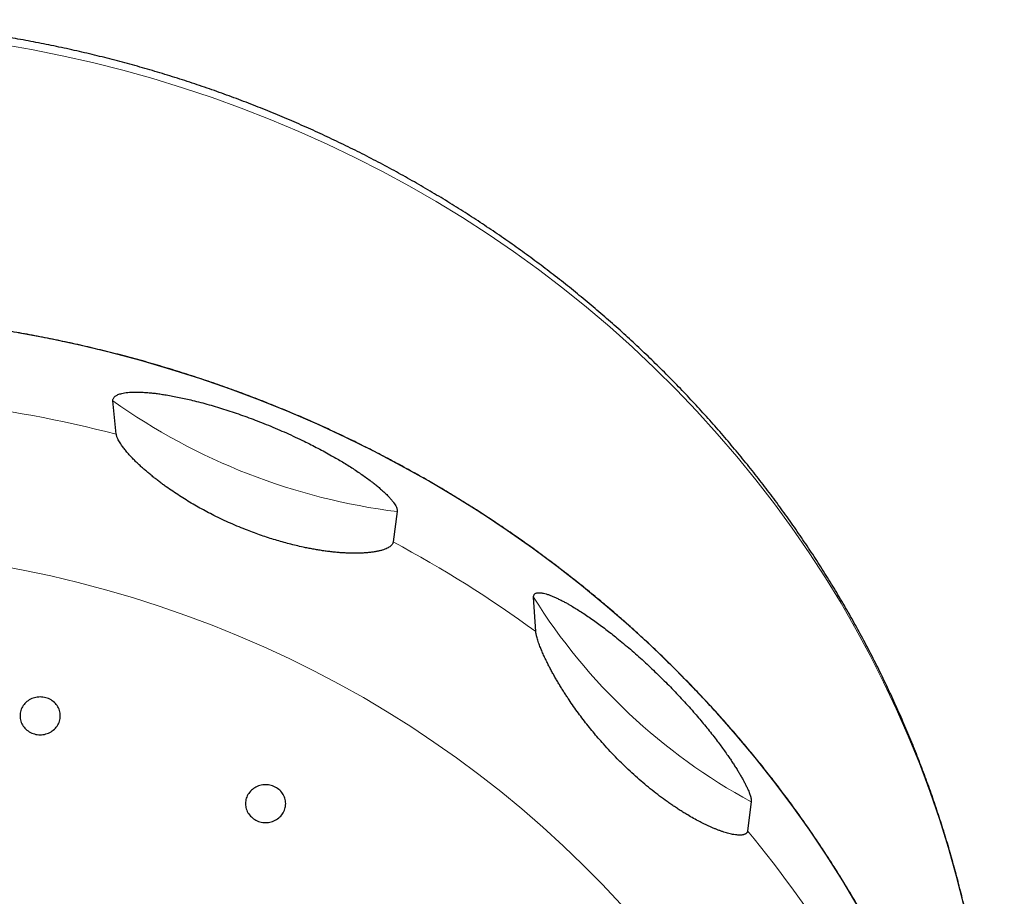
# Model space of a CAD drawing. Header units: millimetres. Extents: x 8 to 495, y 12 to 550.
# Tile 36 of 39: x 279 to 303, y 528 to 550. Entities that reach past the tile are written whole.
import ezdxf

# ---------------------------------------------------------------- set-up
doc = ezdxf.new("R2010")
doc.units = ezdxf.units.MM

msp = doc.modelspace()

# ---------------------------------------------------------------- linework, layer by layer
at = {"color": 7, "linetype": 'Continuous', "lineweight": 30}
for p, q in [((280.925, 539.461), (280.841, 540.289)), ((287.913, 537.536), (287.809, 536.782)), ((291.358, 534.553), (291.305, 535.406)), ((296.718, 530.32), (296.627, 529.602))]:
    msp.add_line(p, q, dxfattribs=at)
at = {"color": 8, "linetype": 'Continuous', "lineweight": 0, "flags": 128}
for points in [[(301.999, 527.764), (301.818, 528.476), (301.618, 529.183), (301.398, 529.884), (301.158, 530.581), (300.899, 531.271), (300.621, 531.954), (300.324, 532.63), (300.008, 533.299), (299.674, 533.96), (299.321, 534.612), (298.95, 535.256), (298.562, 535.89), (298.156, 536.514), (297.733, 537.128), (297.292, 537.731), (296.835, 538.324), (296.362, 538.905), (295.872, 539.474), (295.367, 540.031), (294.847, 540.575), (294.311, 541.106), (293.761, 541.624), (293.197, 542.128), (292.619, 542.618), (292.027, 543.093), (291.422, 543.554), (290.805, 544), (290.175, 544.431), (289.534, 544.845), (288.881, 545.244), (288.218, 545.627), (287.544, 545.993), (286.859, 546.343), (286.166, 546.675), (285.463, 546.99), (284.752, 547.288), (284.033, 547.569), (283.306, 547.831), (282.572, 548.076), (281.832, 548.302), (281.085, 548.51), (280.333, 548.7), (279.576, 548.871), (278.815, 549.023), (278.049, 549.156)], [(293.47, 527.774), (293.006, 528.271), (292.528, 528.757), (292.036, 529.231), (291.532, 529.693), (291.014, 530.143), (290.485, 530.579), (289.943, 531.002), (289.39, 531.412), (288.826, 531.808), (288.251, 532.19), (287.665, 532.558), (287.07, 532.911), (286.464, 533.249), (285.85, 533.572), (285.226, 533.881), (284.595, 534.173), (283.955, 534.45), (283.308, 534.712), (282.654, 534.957), (281.993, 535.186), (281.326, 535.399), (280.654, 535.595), (279.976, 535.775), (279.293, 535.938), (278.606, 536.084), (277.915, 536.213)]]:
    msp.add_lwpolyline(points, dxfattribs=at)
at = {"color": 7, "linetype": 'Continuous', "lineweight": 30, "flags": 128}
for points in [[(299.377, 527.714), (298.993, 528.358), (298.592, 528.992), (298.173, 529.616), (297.736, 530.23), (297.283, 530.832), (296.813, 531.424), (296.327, 532.003), (295.825, 532.571), (295.307, 533.126), (294.774, 533.667), (294.226, 534.196), (293.663, 534.711), (293.086, 535.212), (292.496, 535.699), (291.892, 536.171), (291.275, 536.627), (290.646, 537.069), (290.005, 537.495), (289.352, 537.905), (288.687, 538.299), (288.013, 538.676), (287.327, 539.037), (286.632, 539.38), (285.928, 539.707), (285.215, 540.016), (284.493, 540.307), (283.764, 540.581), (283.027, 540.836), (282.283, 541.073), (281.533, 541.292), (280.777, 541.492), (280.016, 541.674), (279.25, 541.837), (278.48, 541.981)], [(279.03, 532.928), (278.994, 532.927), (278.959, 532.924), (278.924, 532.918), (278.889, 532.909), (278.855, 532.899), (278.822, 532.886), (278.79, 532.871), (278.76, 532.854), (278.73, 532.835), (278.703, 532.814), (278.676, 532.791), (278.652, 532.766), (278.63, 532.74), (278.609, 532.712), (278.591, 532.684), (278.575, 532.654), (278.562, 532.623), (278.55, 532.591), (278.541, 532.558), (278.535, 532.525), (278.531, 532.492), (278.53, 532.458), (278.531, 532.425), (278.535, 532.392), (278.541, 532.359), (278.55, 532.326), (278.562, 532.294), (278.575, 532.263), (278.591, 532.233), (278.609, 532.204), (278.63, 532.177), (278.652, 532.151), (278.676, 532.126), (278.703, 532.103), (278.73, 532.082), (278.76, 532.063), (278.79, 532.046), (278.822, 532.031), (278.855, 532.018), (278.889, 532.008), (278.924, 531.999), (278.959, 531.993), (278.994, 531.99), (279.03, 531.989), (279.066, 531.99), (279.101, 531.993), (279.136, 531.999), (279.171, 532.008), (279.205, 532.018), (279.238, 532.031), (279.27, 532.046), (279.3, 532.063), (279.33, 532.082), (279.357, 532.103), (279.384, 532.126), (279.408, 532.151), (279.43, 532.177), (279.451, 532.204), (279.469, 532.233), (279.485, 532.263), (279.499, 532.294), (279.51, 532.326), (279.519, 532.359), (279.525, 532.392), (279.529, 532.425), (279.53, 532.458), (279.529, 532.492), (279.525, 532.525), (279.519, 532.558), (279.51, 532.591), (279.499, 532.623), (279.485, 532.654), (279.469, 532.684), (279.451, 532.712), (279.43, 532.74), (279.408, 532.766), (279.384, 532.791), (279.357, 532.814), (279.33, 532.835), (279.3, 532.854), (279.27, 532.871), (279.238, 532.886), (279.205, 532.899), (279.171, 532.909), (279.136, 532.918), (279.101, 532.924), (279.066, 532.927), (279.03, 532.928)], [(284.638, 530.746), (284.602, 530.744), (284.566, 530.741), (284.531, 530.735), (284.497, 530.727), (284.463, 530.716), (284.43, 530.703), (284.398, 530.688), (284.367, 530.671), (284.338, 530.652), (284.31, 530.631), (284.284, 530.608), (284.26, 530.584), (284.237, 530.557), (284.217, 530.53), (284.199, 530.501), (284.183, 530.471), (284.169, 530.44), (284.158, 530.408), (284.149, 530.376), (284.143, 530.343), (284.139, 530.309), (284.138, 530.276), (284.139, 530.242), (284.143, 530.209), (284.149, 530.176), (284.158, 530.143), (284.169, 530.112), (284.183, 530.081), (284.199, 530.051), (284.217, 530.022), (284.237, 529.994), (284.26, 529.968), (284.284, 529.944), (284.31, 529.921), (284.338, 529.9), (284.367, 529.881), (284.398, 529.863), (284.43, 529.848), (284.463, 529.836), (284.497, 529.825), (284.531, 529.817), (284.566, 529.811), (284.602, 529.807), (284.638, 529.806), (284.673, 529.807), (284.709, 529.811), (284.744, 529.817), (284.778, 529.825), (284.812, 529.836), (284.845, 529.848), (284.877, 529.863), (284.908, 529.881), (284.937, 529.9), (284.965, 529.921), (284.991, 529.944), (285.015, 529.968), (285.038, 529.994), (285.058, 530.022), (285.076, 530.051), (285.092, 530.081), (285.106, 530.112), (285.117, 530.143), (285.126, 530.176), (285.132, 530.209), (285.136, 530.242), (285.138, 530.276), (285.136, 530.309), (285.132, 530.343), (285.126, 530.376), (285.117, 530.408), (285.106, 530.44), (285.092, 530.471), (285.076, 530.501), (285.058, 530.53), (285.038, 530.557), (285.015, 530.584), (284.991, 530.608), (284.965, 530.631), (284.937, 530.652), (284.908, 530.671), (284.877, 530.688), (284.845, 530.703), (284.812, 530.716), (284.778, 530.727), (284.744, 530.735), (284.709, 530.741), (284.673, 530.744), (284.638, 530.746)]]:
    msp.add_lwpolyline(points, dxfattribs=at)
at = {"color": 8, "linetype": 'Continuous', "lineweight": 0}
for centre, radius, start, end in [((289.84, 552.948), 15.532, 234.5909, 262.8738), ((273.037, 508.853), 31.608, 75.5497, 83.2756), ((273.606, 510.221), 30.12, 53.887, 61.865), ((303.671, 543.143), 14.587, 212.0299, 241.5318), ((275.013, 511.723), 28.051, 31.2322, 39.5981)]:
    msp.add_arc(centre, radius, start, end, dxfattribs=at)
at = {"color": 7, "linetype": 'Continuous', "lineweight": 30}
for points, knots in [([(302.631, 523.82), (302.63, 523.831), (302.623, 523.923), (302.607, 524.097), (302.583, 524.342), (302.557, 524.587), (302.528, 524.831), (302.497, 525.076), (302.464, 525.32), (302.429, 525.563), (302.391, 525.807), (302.351, 526.05), (302.309, 526.293), (302.265, 526.535), (302.218, 526.778), (302.17, 527.019), (302.119, 527.261), (302.065, 527.501), (302.01, 527.742), (301.952, 527.982), (301.892, 528.221), (301.83, 528.46), (301.766, 528.699), (301.7, 528.937), (301.631, 529.174), (301.56, 529.411), (301.487, 529.647), (301.412, 529.883), (301.334, 530.117), (301.255, 530.352), (301.173, 530.585), (301.089, 530.818), (301.003, 531.051), (300.915, 531.282), (300.825, 531.513), (300.733, 531.743), (300.638, 531.972), (300.541, 532.201), (300.443, 532.429), (300.342, 532.655), (300.239, 532.882), (300.134, 533.107), (300.027, 533.331), (299.918, 533.554), (299.806, 533.777), (299.693, 533.999), (299.578, 534.219), (299.46, 534.439), (299.341, 534.658), (299.22, 534.875), (299.096, 535.092), (298.971, 535.308), (298.843, 535.522), (298.714, 535.736), (298.583, 535.948), (298.449, 536.16), (298.314, 536.37), (298.177, 536.579), (298.038, 536.787), (297.897, 536.994), (297.754, 537.2), (297.609, 537.405), (297.462, 537.608), (297.314, 537.81), (297.163, 538.011), (297.011, 538.21), (296.857, 538.409), (296.701, 538.606), (296.543, 538.802), (296.383, 538.996), (296.222, 539.189), (296.059, 539.381), (295.894, 539.572), (295.727, 539.761), (295.559, 539.948), (295.389, 540.135), (295.217, 540.319), (295.043, 540.503), (294.868, 540.685), (294.691, 540.865), (294.512, 541.045), (294.332, 541.222), (294.15, 541.398), (293.966, 541.573), (293.781, 541.746), (293.594, 541.917), (293.406, 542.087), (293.216, 542.256), (293.025, 542.422), (292.832, 542.588), (292.637, 542.751), (292.441, 542.913), (292.244, 543.074), (292.045, 543.232), (291.844, 543.389), (291.642, 543.545), (291.439, 543.699), (291.234, 543.851), (291.028, 544.001), (290.82, 544.15), (290.611, 544.297), (290.401, 544.442), (290.189, 544.585), (289.976, 544.727), (289.762, 544.867), (289.547, 545.005), (289.33, 545.141), (289.112, 545.276), (288.893, 545.408), (288.672, 545.539), (288.45, 545.668), (288.227, 545.795), (288.003, 545.921), (287.778, 546.044), (287.552, 546.166), (287.324, 546.285), (287.096, 546.403), (286.866, 546.519), (286.635, 546.633), (286.403, 546.745), (286.17, 546.855), (285.937, 546.964), (285.702, 547.07), (285.466, 547.174), (285.229, 547.277), (284.992, 547.377), (284.753, 547.476), (284.513, 547.572), (284.273, 547.666), (284.032, 547.759), (283.79, 547.849), (283.547, 547.938), (283.303, 548.024), (283.058, 548.109), (282.813, 548.191), (282.567, 548.271), (282.32, 548.35), (282.072, 548.426), (281.824, 548.5), (281.575, 548.572), (281.326, 548.642), (281.075, 548.71), (280.825, 548.776), (280.573, 548.84), (280.321, 548.902), (280.069, 548.961), (279.815, 549.019), (279.562, 549.074), (279.308, 549.127), (279.053, 549.179), (278.798, 549.228), (278.542, 549.275), (278.286, 549.319), (278.03, 549.362), (277.773, 549.403), (277.516, 549.441), (277.259, 549.478), (277.001, 549.512), (276.743, 549.544), (276.484, 549.574), (276.226, 549.601), (275.967, 549.627), (275.707, 549.65), (275.448, 549.672), (275.189, 549.691), (274.929, 549.708), (274.669, 549.723), (274.409, 549.735), (274.149, 549.746), (273.889, 549.754), (273.628, 549.76), (273.368, 549.764), (273.163, 549.766), (272.996, 549.766), (272.829, 549.766), (272.607, 549.764), (272.346, 549.759), (272.086, 549.753), (271.826, 549.744), (271.566, 549.733), (271.306, 549.72), (271.046, 549.705), (270.786, 549.687), (270.527, 549.668), (270.267, 549.646), (270.008, 549.622), (269.749, 549.596), (269.491, 549.568), (269.232, 549.538), (268.974, 549.505), (268.716, 549.471), (268.459, 549.434), (268.202, 549.395), (267.945, 549.354), (267.689, 549.311), (267.433, 549.266), (267.177, 549.218), (266.922, 549.169), (266.668, 549.117), (266.414, 549.063), (266.16, 549.008), (265.907, 548.95), (265.655, 548.89), (265.403, 548.828), (265.151, 548.763), (264.9, 548.697), (264.65, 548.629), (264.401, 548.558), (264.152, 548.486), (263.904, 548.411), (263.656, 548.334), (263.41, 548.256), (263.164, 548.175), (262.918, 548.092), (262.674, 548.007), (262.43, 547.921), (262.188, 547.832), (261.945, 547.741), (261.704, 547.648), (261.464, 547.553), (261.225, 547.456), (260.986, 547.357), (260.749, 547.256), (260.512, 547.154), (260.276, 547.049), (260.042, 546.942), (259.808, 546.834), (259.575, 546.723), (259.344, 546.61), (259.113, 546.496), (258.883, 546.38), (258.655, 546.261), (258.428, 546.141), (258.201, 546.019), (257.976, 545.895), (257.752, 545.77), (257.53, 545.642), (257.308, 545.513), (257.088, 545.381), (256.869, 545.248), (256.651, 545.113), (256.434, 544.977), (256.219, 544.838), (256.005, 544.698), (255.792, 544.556), (255.581, 544.412), (255.371, 544.266), (255.162, 544.119), (254.955, 543.97), (254.749, 543.819), (254.544, 543.667), (254.341, 543.513), (254.139, 543.357), (253.939, 543.2), (253.74, 543.04), (253.543, 542.88), (253.347, 542.717), (253.153, 542.553), (252.96, 542.388), (252.769, 542.22), (252.579, 542.052), (252.391, 541.881), (252.205, 541.709), (252.02, 541.536), (251.837, 541.361), (251.655, 541.185), (251.475, 541.007), (251.296, 540.827), (251.12, 540.646), (250.945, 540.464), (250.771, 540.28), (250.6, 540.095), (250.43, 539.908), (250.262, 539.72), (250.095, 539.531), (249.931, 539.34), (249.768, 539.148), (249.607, 538.954), (249.448, 538.759), (249.29, 538.563), (249.134, 538.366), (248.981, 538.167), (248.829, 537.967), (248.679, 537.766), (248.53, 537.564), (248.384, 537.36), (248.24, 537.155), (248.097, 536.949), (247.956, 536.742), (247.818, 536.533), (247.681, 536.324), (247.546, 536.113), (247.413, 535.902), (247.282, 535.689), (247.153, 535.475), (247.026, 535.26), (246.901, 535.044), (246.778, 534.827), (246.657, 534.609), (246.538, 534.39), (246.421, 534.17), (246.306, 533.949), (246.193, 533.727), (246.083, 533.504), (245.974, 533.281), (245.867, 533.056), (245.763, 532.831), (245.66, 532.604), (245.56, 532.377), (245.462, 532.149), (245.365, 531.92), (245.271, 531.691), (245.179, 531.461), (245.09, 531.23), (245.002, 530.998), (244.916, 530.765), (244.833, 530.532), (244.752, 530.298), (244.673, 530.064), (244.596, 529.829), (244.521, 529.593), (244.448, 529.356), (244.378, 529.119), (244.31, 528.882), (244.244, 528.644), (244.18, 528.405), (244.119, 528.166), (244.059, 527.926), (244.002, 527.686), (243.947, 527.446), (243.894, 527.205), (243.844, 526.963), (243.796, 526.721), (243.75, 526.479), (243.706, 526.237), (243.664, 525.994), (243.625, 525.75), (243.588, 525.507), (243.553, 525.263), (243.52, 525.019), (243.49, 524.774), (243.462, 524.53), (243.436, 524.285), (243.419, 524.111), (243.411, 524.018), (243.41, 524.007)], [0, 0, 0, 0, 0.000373, 0.003294, 0.006216, 0.009138, 0.01206, 0.014982, 0.017904, 0.020826, 0.023748, 0.026671, 0.029593, 0.032516, 0.035438, 0.038361, 0.041284, 0.044207, 0.04713, 0.050054, 0.052977, 0.055901, 0.058825, 0.061749, 0.064673, 0.067598, 0.070522, 0.073447, 0.076372, 0.079297, 0.082222, 0.085148, 0.088074, 0.091, 0.093926, 0.096852, 0.099779, 0.102706, 0.105633, 0.108561, 0.111488, 0.114416, 0.117344, 0.120273, 0.123201, 0.12613, 0.129059, 0.131989, 0.134918, 0.137848, 0.140779, 0.143709, 0.14664, 0.149571, 0.152502, 0.155434, 0.158366, 0.161298, 0.16423, 0.167163, 0.170096, 0.17303, 0.175963, 0.178897, 0.181831, 0.184766, 0.187701, 0.190636, 0.193571, 0.196507, 0.199442, 0.202379, 0.205315, 0.208252, 0.211189, 0.214126, 0.217064, 0.220002, 0.22294, 0.225878, 0.228817, 0.231756, 0.234695, 0.237635, 0.240575, 0.243515, 0.246455, 0.249396, 0.252337, 0.255278, 0.258219, 0.261161, 0.264103, 0.267045, 0.269988, 0.27293, 0.275873, 0.278817, 0.28176, 0.284704, 0.287648, 0.290592, 0.293536, 0.296481, 0.299425, 0.30237, 0.305316, 0.308261, 0.311207, 0.314153, 0.317099, 0.320045, 0.322992, 0.325938, 0.328885, 0.331832, 0.33478, 0.337727, 0.340675, 0.343623, 0.346571, 0.349519, 0.352467, 0.355416, 0.358365, 0.361313, 0.364262, 0.367212, 0.370161, 0.37311, 0.37606, 0.37901, 0.38196, 0.38491, 0.38786, 0.39081, 0.393761, 0.396711, 0.399662, 0.402612, 0.405563, 0.408514, 0.411465, 0.414417, 0.417368, 0.420319, 0.423271, 0.426222, 0.429174, 0.432126, 0.435078, 0.438029, 0.440981, 0.443933, 0.446886, 0.449838, 0.45279, 0.455742, 0.458695, 0.461647, 0.464599, 0.467552, 0.470504, 0.473457, 0.47641, 0.479362, 0.482315, 0.485268, 0.48822, 0.491173, 0.494126, 0.497079, 0.500032, 0.501112, 0.502764, 0.505717, 0.50867, 0.511622, 0.514575, 0.517528, 0.520481, 0.523434, 0.526386, 0.529339, 0.532292, 0.535244, 0.538197, 0.54115, 0.544102, 0.547055, 0.550007, 0.55296, 0.555912, 0.558865, 0.561817, 0.564769, 0.567721, 0.570673, 0.573626, 0.576577, 0.579529, 0.582481, 0.585433, 0.588385, 0.591336, 0.594288, 0.597239, 0.60019, 0.603142, 0.606093, 0.609044, 0.611995, 0.614945, 0.617896, 0.620847, 0.623797, 0.626747, 0.629698, 0.632648, 0.635597, 0.638547, 0.641497, 0.644446, 0.647396, 0.650345, 0.653294, 0.656243, 0.659191, 0.66214, 0.665088, 0.668036, 0.670984, 0.673932, 0.67688, 0.679827, 0.682775, 0.685722, 0.688669, 0.691615, 0.694562, 0.697508, 0.700454, 0.7034, 0.706346, 0.709291, 0.712236, 0.715181, 0.718126, 0.721071, 0.724015, 0.726959, 0.729903, 0.732846, 0.73579, 0.738733, 0.741676, 0.744618, 0.747561, 0.750503, 0.753445, 0.756386, 0.759328, 0.762269, 0.765209, 0.76815, 0.77109, 0.77403, 0.77697, 0.779909, 0.782848, 0.785787, 0.788726, 0.791664, 0.794602, 0.79754, 0.800478, 0.803415, 0.806352, 0.809288, 0.812225, 0.815161, 0.818096, 0.821032, 0.823967, 0.826902, 0.829836, 0.832771, 0.835705, 0.838638, 0.841572, 0.844505, 0.847438, 0.85037, 0.853303, 0.856235, 0.859166, 0.862098, 0.865029, 0.86796, 0.87089, 0.873821, 0.876751, 0.879681, 0.88261, 0.885539, 0.888468, 0.891397, 0.894325, 0.897254, 0.900182, 0.903109, 0.906037, 0.908964, 0.911891, 0.914818, 0.917744, 0.92067, 0.923596, 0.926522, 0.929448, 0.932373, 0.935298, 0.938223, 0.941148, 0.944073, 0.946997, 0.949921, 0.952846, 0.955769, 0.958693, 0.961617, 0.96454, 0.967463, 0.970386, 0.973309, 0.976232, 0.979155, 0.982078, 0.985, 0.987922, 0.990845, 0.993767, 0.996689, 0.999611, 1, 1, 1, 1]), ([(303.011, 514.265), (303.012, 514.348), (303.012, 514.594), (303.003, 515.001), (302.986, 515.486), (302.959, 515.964), (302.925, 516.436), (302.883, 516.9), (302.832, 517.363), (302.774, 517.825), (302.707, 518.288), (302.632, 518.75), (302.548, 519.213), (302.457, 519.674), (302.357, 520.133), (302.248, 520.595), (302.13, 521.06), (302.002, 521.526), (301.865, 521.991), (301.721, 522.454), (301.567, 522.915), (301.405, 523.374), (301.233, 523.833), (301.054, 524.288), (300.866, 524.74), (300.679, 525.168), (300.495, 525.571), (300.315, 525.949), (300.129, 526.326), (299.938, 526.699), (299.74, 527.07), (299.537, 527.438), (299.327, 527.804), (299.113, 528.166), (298.892, 528.526), (298.664, 528.885), (298.429, 529.243), (298.187, 529.6), (297.938, 529.955), (297.684, 530.305), (297.429, 530.647), (297.172, 530.979), (296.914, 531.303), (296.651, 531.624), (296.384, 531.941), (296.111, 532.255), (295.833, 532.566), (295.55, 532.873), (295.248, 533.191), (294.927, 533.519), (294.586, 533.857), (294.238, 534.189), (293.885, 534.516), (293.526, 534.837), (293.159, 535.154), (292.787, 535.466), (292.409, 535.773), (292.026, 536.073), (291.633, 536.37), (291.232, 536.663), (290.822, 536.952), (290.407, 537.235), (289.986, 537.511), (289.56, 537.781), (289.127, 538.045), (288.689, 538.302), (288.246, 538.552), (287.799, 538.795), (287.353, 539.028), (286.909, 539.25), (286.468, 539.462), (286.024, 539.668), (285.575, 539.866), (285.123, 540.058), (284.665, 540.243), (284.204, 540.422), (283.739, 540.593), (283.272, 540.757), (282.797, 540.915), (282.315, 541.067), (281.826, 541.213), (281.335, 541.351), (280.841, 541.48), (280.343, 541.602), (279.842, 541.717), (279.338, 541.823), (278.832, 541.922), (278.324, 542.012), (277.822, 542.092), (277.325, 542.164), (276.834, 542.227), (276.342, 542.283), (275.849, 542.331), (275.354, 542.371), (274.858, 542.404), (274.359, 542.429), (273.861, 542.446), (273.362, 542.455), (272.858, 542.457), (272.35, 542.45), (271.837, 542.435), (271.325, 542.412), (270.813, 542.381), (270.3, 542.342), (269.787, 542.294), (269.274, 542.237), (268.762, 542.173), (268.251, 542.1), (267.749, 542.02), (267.254, 541.933), (266.769, 541.84), (266.285, 541.739), (265.803, 541.631), (265.322, 541.515), (264.842, 541.391), (264.363, 541.26), (263.886, 541.121), (263.412, 540.975), (262.936, 540.819), (262.459, 540.655), (261.98, 540.482), (261.505, 540.301), (261.033, 540.112), (260.563, 539.915), (260.096, 539.71), (259.632, 539.498), (259.171, 539.277), (258.715, 539.05), (258.269, 538.818), (257.833, 538.582), (257.408, 538.343), (256.987, 538.098), (256.57, 537.846), (256.157, 537.587), (255.747, 537.321), (255.341, 537.048), (254.941, 536.768), (254.545, 536.483), (254.15, 536.188), (253.758, 535.885), (253.367, 535.572), (252.983, 535.254), (252.604, 534.929), (252.23, 534.597), (251.861, 534.259), (251.498, 533.913), (251.141, 533.562), (250.79, 533.205), (250.451, 532.848), (250.123, 532.49), (249.806, 532.132), (249.495, 531.769), (249.19, 531.402), (248.892, 531.029), (248.599, 530.651), (248.312, 530.267), (248.033, 529.879), (247.76, 529.486), (247.491, 529.086), (247.228, 528.677), (246.969, 528.261), (246.718, 527.84), (246.475, 527.416), (246.239, 526.987), (246.011, 526.552), (245.789, 526.114), (245.576, 525.671), (245.371, 525.225), (245.177, 524.783), (244.994, 524.343), (244.82, 523.907), (244.655, 523.468), (244.497, 523.026), (244.346, 522.581), (244.203, 522.133), (244.068, 521.682), (243.941, 521.229), (243.822, 520.773), (243.709, 520.312), (243.604, 519.845), (243.507, 519.371), (243.419, 518.896), (243.339, 518.42), (243.267, 517.942), (243.204, 517.461), (243.15, 516.978), (243.105, 516.494), (243.069, 516.01), (243.041, 515.532), (243.023, 515.06), (243.014, 514.64), (243.013, 514.375), (243.013, 514.265)], [0, 0, 0, 0, 0.002827, 0.008311, 0.013794, 0.019276, 0.024533, 0.029792, 0.03505, 0.040309, 0.045566, 0.05086, 0.056154, 0.06145, 0.066744, 0.072038, 0.077479, 0.082922, 0.088366, 0.093808, 0.09925, 0.104732, 0.110215, 0.115699, 0.121182, 0.126664, 0.131347, 0.136032, 0.140716, 0.145401, 0.150084, 0.154768, 0.159452, 0.164137, 0.168821, 0.173505, 0.178292, 0.18308, 0.187868, 0.192656, 0.197443, 0.202012, 0.20658, 0.211149, 0.215717, 0.220301, 0.224885, 0.229469, 0.234052, 0.239309, 0.244568, 0.249827, 0.255085, 0.260342, 0.265636, 0.270931, 0.276226, 0.28152, 0.286814, 0.292256, 0.297698, 0.303142, 0.308585, 0.314026, 0.319508, 0.324991, 0.330475, 0.335958, 0.34144, 0.346697, 0.351956, 0.357214, 0.362473, 0.36773, 0.373024, 0.378318, 0.383613, 0.388908, 0.394202, 0.399643, 0.405086, 0.41053, 0.415972, 0.421414, 0.426896, 0.432379, 0.437863, 0.443346, 0.448828, 0.454085, 0.459344, 0.464602, 0.469861, 0.475118, 0.480412, 0.485706, 0.491001, 0.496296, 0.50159, 0.507031, 0.512474, 0.517917, 0.52336, 0.528802, 0.534284, 0.539767, 0.545251, 0.550734, 0.556216, 0.561473, 0.566731, 0.57199, 0.577249, 0.582506, 0.587799, 0.593094, 0.598389, 0.603684, 0.608977, 0.614419, 0.619862, 0.625305, 0.630748, 0.63619, 0.641672, 0.647155, 0.652638, 0.658122, 0.663604, 0.668861, 0.674119, 0.679378, 0.684636, 0.689894, 0.695187, 0.700482, 0.705777, 0.711072, 0.716365, 0.721807, 0.72725, 0.732693, 0.738136, 0.743578, 0.74906, 0.754543, 0.760026, 0.765509, 0.770991, 0.776249, 0.781507, 0.786766, 0.792024, 0.797282, 0.802575, 0.80787, 0.813165, 0.81846, 0.823753, 0.829195, 0.834638, 0.840081, 0.845524, 0.850966, 0.856447, 0.861931, 0.867414, 0.872897, 0.878379, 0.883637, 0.888895, 0.894154, 0.899412, 0.904669, 0.909963, 0.915258, 0.920553, 0.925847, 0.931141, 0.936583, 0.942026, 0.947469, 0.952912, 0.958353, 0.963835, 0.969318, 0.974802, 0.980285, 0.985767, 0.991024, 0.996283, 1, 1, 1, 1]), ([(280.841, 540.289), (280.841, 540.289), (280.839, 540.301), (280.84, 540.322), (280.85, 540.352), (280.868, 540.38), (280.893, 540.405), (280.925, 540.426), (280.964, 540.445), (281.009, 540.461), (281.063, 540.477), (281.129, 540.489), (281.207, 540.499), (281.291, 540.506), (281.379, 540.509), (281.471, 540.508), (281.571, 540.505), (281.68, 540.498), (281.798, 540.488), (281.918, 540.474), (282.04, 540.457), (282.176, 540.436), (282.325, 540.41), (282.488, 540.378), (282.652, 540.342), (282.831, 540.3), (283.024, 540.251), (283.231, 540.195), (283.438, 540.134), (283.647, 540.069), (283.856, 540), (284.065, 539.928), (284.275, 539.852), (284.414, 539.798), (284.483, 539.771)], [0, 0, 0, 0, 0.000646, 0.020162, 0.039766, 0.059377, 0.078904, 0.098268, 0.117691, 0.137129, 0.156513, 0.181828, 0.207228, 0.23271, 0.258238, 0.283742, 0.309126, 0.338981, 0.368873, 0.398792, 0.428711, 0.458588, 0.497195, 0.535827, 0.574468, 0.613086, 0.661127, 0.709193, 0.757264, 0.805314, 0.853977, 0.902655, 0.951335, 1, 1, 1, 1]), ([(284.483, 539.771), (284.558, 539.742), (284.708, 539.683), (284.932, 539.589), (285.155, 539.492), (285.376, 539.391), (285.581, 539.293), (285.769, 539.2), (285.94, 539.112), (286.111, 539.021), (286.269, 538.933), (286.415, 538.85), (286.549, 538.77), (286.682, 538.689), (286.813, 538.605), (286.939, 538.522), (287.062, 538.437), (287.179, 538.353), (287.285, 538.273), (287.378, 538.2), (287.46, 538.132), (287.538, 538.064), (287.601, 538.006), (287.65, 537.958), (287.694, 537.914), (287.741, 537.863), (287.788, 537.808), (287.829, 537.753), (287.861, 537.705), (287.884, 537.663), (287.9, 537.625), (287.911, 537.591), (287.915, 537.561), (287.914, 537.544), (287.913, 537.536)], [0, 0, 0, 0, 0.052611, 0.105252, 0.1579, 0.210534, 0.263138, 0.304794, 0.346467, 0.388136, 0.429785, 0.46373, 0.497707, 0.531685, 0.565643, 0.59957, 0.632324, 0.665093, 0.697835, 0.723205, 0.748615, 0.77401, 0.799359, 0.813724, 0.828088, 0.84986, 0.871701, 0.893521, 0.915263, 0.932815, 0.950427, 0.968032, 0.985576, 1, 1, 1, 1]), ([(284.187, 537.071), (284.117, 537.099), (283.976, 537.155), (283.766, 537.245), (283.558, 537.341), (283.362, 537.436), (283.177, 537.532), (283.004, 537.625), (282.832, 537.723), (282.662, 537.825), (282.493, 537.931), (282.326, 538.041), (282.189, 538.136), (282.082, 538.214), (282, 538.275), (281.917, 538.339), (281.834, 538.405), (281.752, 538.472), (281.671, 538.54), (281.592, 538.609), (281.515, 538.679), (281.44, 538.75), (281.362, 538.827), (281.297, 538.894), (281.244, 538.952), (281.206, 538.995), (281.169, 539.038), (281.133, 539.082), (281.1, 539.124), (281.066, 539.17), (281.032, 539.219), (281, 539.27), (280.973, 539.32), (280.954, 539.36), (280.941, 539.392), (280.933, 539.416), (280.927, 539.44), (280.926, 539.454), (280.925, 539.461)], [0, 0, 0, 0, 0.050114, 0.100279, 0.150599, 0.200973, 0.244068, 0.287202, 0.330467, 0.373781, 0.417709, 0.461704, 0.505937, 0.528098, 0.550272, 0.574252, 0.598254, 0.62233, 0.646434, 0.670893, 0.695391, 0.720027, 0.744719, 0.775047, 0.790278, 0.80553, 0.821036, 0.83657, 0.852196, 0.867855, 0.888143, 0.908525, 0.92923, 0.950059, 0.962466, 0.974902, 0.987435, 1, 1, 1, 1]), ([(287.809, 536.782), (287.808, 536.779), (287.807, 536.77), (287.802, 536.755), (287.793, 536.733), (287.775, 536.707), (287.745, 536.678), (287.707, 536.65), (287.66, 536.624), (287.604, 536.6), (287.537, 536.578), (287.464, 536.558), (287.382, 536.541), (287.293, 536.527), (287.196, 536.516), (287.094, 536.508), (286.987, 536.503), (286.876, 536.501), (286.762, 536.502), (286.644, 536.506), (286.527, 536.513), (286.409, 536.522), (286.293, 536.534), (286.175, 536.548), (286.056, 536.565), (285.936, 536.583), (285.814, 536.604), (285.693, 536.627), (285.554, 536.656), (285.399, 536.691), (285.226, 536.734), (285.053, 536.781), (284.88, 536.831), (284.706, 536.885), (284.532, 536.944), (284.359, 537.005), (284.244, 537.049), (284.187, 537.071)], [0, 0, 0, 0, 0.006111, 0.017961, 0.02984, 0.051682, 0.073687, 0.096167, 0.118793, 0.143884, 0.16913, 0.194793, 0.220573, 0.248418, 0.276367, 0.304591, 0.332889, 0.361995, 0.391159, 0.420476, 0.449836, 0.477866, 0.505924, 0.534058, 0.562214, 0.590609, 0.619021, 0.647485, 0.675964, 0.716136, 0.756345, 0.796655, 0.836995, 0.877677, 0.918387, 0.95918, 1, 1, 1, 1]), ([(291.305, 535.406), (291.304, 535.412), (291.304, 535.425), (291.306, 535.445), (291.313, 535.466), (291.327, 535.485), (291.345, 535.501), (291.369, 535.512), (291.397, 535.519), (291.43, 535.521), (291.466, 535.52), (291.506, 535.515), (291.555, 535.506), (291.616, 535.49), (291.688, 535.466), (291.765, 535.437), (291.844, 535.403), (291.926, 535.364), (292.011, 535.322), (292.096, 535.277), (292.194, 535.222), (292.304, 535.157), (292.426, 535.082), (292.554, 534.999), (292.687, 534.91), (292.824, 534.813), (292.962, 534.713), (293.1, 534.61), (293.238, 534.503), (293.386, 534.385), (293.543, 534.255), (293.711, 534.113), (293.878, 533.967), (294.043, 533.819), (294.153, 533.717), (294.207, 533.666)], [0, 0, 0, 0, 0.010558, 0.021116, 0.038991, 0.05693, 0.074878, 0.092764, 0.11069, 0.128671, 0.146685, 0.164694, 0.182643, 0.209345, 0.236109, 0.262895, 0.289629, 0.316451, 0.343299, 0.370156, 0.39699, 0.433617, 0.470263, 0.506897, 0.547423, 0.587982, 0.628569, 0.669168, 0.709756, 0.750303, 0.800223, 0.850167, 0.900124, 0.950075, 1, 1, 1, 1]), ([(293.66, 531.123), (293.614, 531.167), (293.52, 531.256), (293.37, 531.406), (293.209, 531.573), (293.051, 531.745), (292.91, 531.907), (292.783, 532.057), (292.659, 532.21), (292.537, 532.367), (292.417, 532.527), (292.299, 532.691), (292.204, 532.83), (292.129, 532.942), (292.073, 533.029), (292.016, 533.119), (291.959, 533.211), (291.903, 533.304), (291.848, 533.398), (291.795, 533.492), (291.744, 533.586), (291.694, 533.681), (291.642, 533.781), (291.6, 533.869), (291.565, 533.943), (291.54, 533.999), (291.516, 534.054), (291.493, 534.108), (291.471, 534.161), (291.449, 534.217), (291.427, 534.277), (291.406, 534.338), (291.389, 534.396), (291.377, 534.442), (291.369, 534.478), (291.364, 534.505), (291.36, 534.531), (291.359, 534.546), (291.358, 534.553)], [0, 0, 0, 0, 0.043394, 0.086821, 0.142817, 0.198888, 0.242098, 0.285349, 0.328731, 0.372161, 0.416208, 0.460323, 0.504676, 0.526896, 0.54913, 0.573169, 0.597229, 0.621363, 0.645525, 0.670043, 0.6946, 0.719296, 0.744047, 0.774427, 0.789684, 0.804962, 0.820495, 0.836055, 0.851707, 0.867393, 0.887685, 0.908071, 0.928779, 0.949612, 0.962128, 0.974676, 0.987321, 1, 1, 1, 1]), ([(294.207, 533.666), (294.259, 533.617), (294.362, 533.52), (294.514, 533.37), (294.668, 533.216), (294.823, 533.056), (294.978, 532.891), (295.132, 532.724), (295.274, 532.564), (295.405, 532.412), (295.525, 532.269), (295.643, 532.125), (295.759, 531.979), (295.866, 531.841), (295.963, 531.712), (296.05, 531.592), (296.129, 531.481), (296.199, 531.379), (296.26, 531.286), (296.32, 531.194), (296.377, 531.104), (296.429, 531.017), (296.478, 530.934), (296.524, 530.851), (296.566, 530.771), (296.602, 530.7), (296.631, 530.637), (296.654, 530.582), (296.675, 530.53), (296.692, 530.482), (296.705, 530.437), (296.714, 530.396), (296.719, 530.36), (296.719, 530.335), (296.718, 530.323), (296.718, 530.32)], [0, 0, 0, 0, 0.047216, 0.094438, 0.141653, 0.191101, 0.24057, 0.290033, 0.339474, 0.379757, 0.420078, 0.4604, 0.500697, 0.540961, 0.573288, 0.605626, 0.637947, 0.662684, 0.687445, 0.712197, 0.736923, 0.759949, 0.783049, 0.80615, 0.829204, 0.852191, 0.869766, 0.887382, 0.904988, 0.92255, 0.940252, 0.958016, 0.975775, 0.99347, 1, 1, 1, 1]), ([(296.627, 529.602), (296.626, 529.596), (296.624, 529.584), (296.617, 529.568), (296.608, 529.553), (296.597, 529.54), (296.582, 529.528), (296.565, 529.518), (296.545, 529.509), (296.523, 529.503), (296.499, 529.498), (296.474, 529.494), (296.438, 529.492), (296.388, 529.493), (296.323, 529.5), (296.257, 529.511), (296.193, 529.525), (296.131, 529.541), (296.067, 529.559), (296.001, 529.581), (295.933, 529.605), (295.863, 529.631), (295.792, 529.66), (295.72, 529.691), (295.648, 529.723), (295.577, 529.757), (295.504, 529.792), (295.407, 529.842), (295.284, 529.908), (295.155, 529.983), (295.043, 530.051), (294.95, 530.109), (294.857, 530.17), (294.764, 530.232), (294.671, 530.296), (294.547, 530.385), (294.392, 530.5), (294.206, 530.645), (294.022, 530.798), (293.839, 530.957), (293.72, 531.068), (293.66, 531.123)], [0, 0, 0, 0, 0.012784, 0.025667, 0.038585, 0.051609, 0.064667, 0.078109, 0.091584, 0.105156, 0.118758, 0.131645, 0.144553, 0.170509, 0.196916, 0.223448, 0.244482, 0.265562, 0.286766, 0.308005, 0.329621, 0.351267, 0.37299, 0.394735, 0.41583, 0.436942, 0.458098, 0.479267, 0.521895, 0.564607, 0.591338, 0.618085, 0.644875, 0.671677, 0.698619, 0.725572, 0.77955, 0.834483, 0.889491, 0.944712, 1, 1, 1, 1])]:
    msp.add_open_spline(points, degree=3, knots=knots, dxfattribs=at)

doc.saveas('drawing.dxf')
